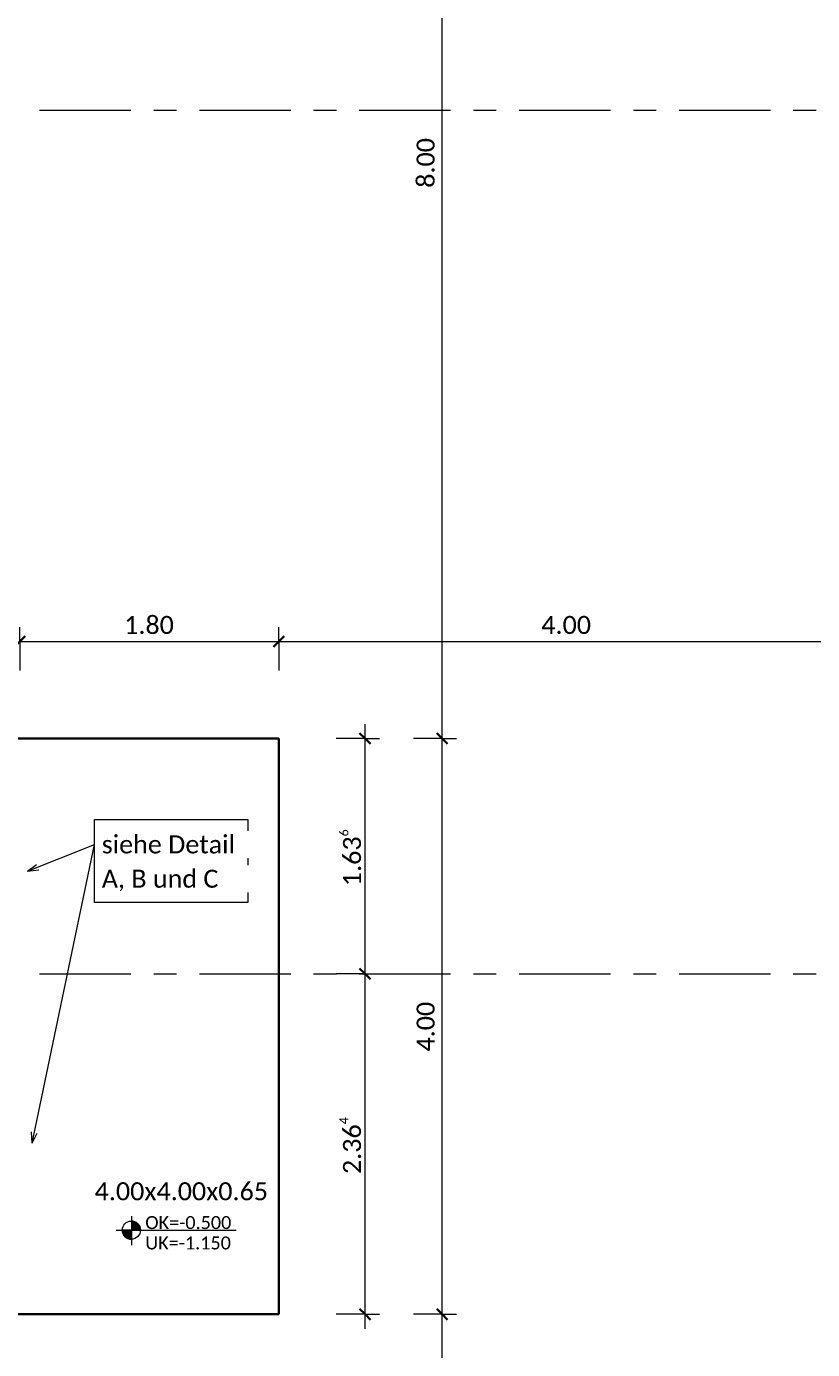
# Model space of a CAD drawing. Header units: metres. Extents: x -3 to 135, y -4 to 27.
# Tile 7 of 81: x 2.81 to 8.27, y 4.15 to 13.34. Entities that reach past the tile are written whole.
import ezdxf

# ---------------------------------------------------------------- set-up
doc = ezdxf.new("R2010")
doc.units = ezdxf.units.M
doc.linetypes.add('Rasterlinie', pattern=[1.1112499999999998, 0.6349999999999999, -0.15875, 0.15875, -0.15875])
for name, color, linetype, lineweight in [('A-ANNO-DIMS', 211, 'Continuous', 9), ('A-ANNO-DIMS-50', 211, 'Continuous', 9), ('S-FNDN', 32, 'Continuous', 35), ('S-FNDN-IDEN', 2, 'Continuous', 9), ('S-GRID', 1, 'Continuous', 9), ('Text', 250, 'Continuous', 9)]:
    doc.layers.add(name, color=color, linetype=linetype, lineweight=lineweight)
doc.styles.add('Calibri_1', font='calibri.ttf', dxfattribs={"height": 0.125})
doc.styles.add('Calibri_3', font='calibri.ttf', dxfattribs={"height": 0.08999999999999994})
doc.dimstyles.new('DIM25', dxfattribs={"dimscale": 0.3048, "dimtxt": 0.1471685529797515, "dimasz": 0.2460629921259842, "dimexe": 0.3280839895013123, "dimexo": 0.0625, "dimgap": 0.01640419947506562, "dimtad": 1, "dimrnd": 0.001, "dimzin": 0, "dimdsep": 46, "dimtxsty": 'Calibri_1', "dimblk1": 'OBLIQUE', "dimblk2": 'OBLIQUE', "dimsah": 1, "dimcen": 0.09, "dimdle": 0.3280839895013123, "dimadec": 0, "dimazin": 0, "dimtfac": 1, "dimtdec": 4, "dimtix": 1, "dimtmove": 0, "dimatfit": 3, "dimfxl": 0.6561679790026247, "dimfxlon": 1, "dimtvp": 1, "dimtolj": 1, "dimtzin": 0, "dimlwd": 18, "dimlwe": 18, "dimarcsym": 2})

# ---------------------------------------------------------------- blocks, each defined once
blk = doc.blocks.new('DIMBLOCK45-Fundamente Draufsicht')
at = {"layer": 'A-ANNO-DIMS-50', "lineweight": 35}
for p, q in [((5.699559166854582, 4.399305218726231), (5.662059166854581, 4.436805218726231)), ((5.699559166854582, 4.399305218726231), (5.737059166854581, 4.36180521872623)), ((5.699559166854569, 0.7635474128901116), (5.662059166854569, 0.8010474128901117)), ((5.699559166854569, 0.7635474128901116), (5.73705916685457, 0.7260474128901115))]:
    blk.add_line(p, q, dxfattribs=at)
at = {"layer": 'A-ANNO-DIMS-50', "lineweight": 18}
for p, q in [((5.699559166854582, 4.399305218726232), (5.499559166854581, 4.399305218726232)), ((5.699559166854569, 0.6635474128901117), (5.699559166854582, 4.399305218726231)), ((5.699559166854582, 4.399305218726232), (5.799559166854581, 4.399305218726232)), ((5.699559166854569, 0.7635474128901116), (5.499559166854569, 0.7635474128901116)), ((5.699559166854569, 0.7635474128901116), (5.79955916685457, 0.7635474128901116))]:
    blk.add_line(p, q, dxfattribs=at)
at = {"layer": 'A-ANNO-DIMS-50', "color": 0, "lineweight": 18, "insert": (5.52130718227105, 2.373193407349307), "char_height": 0.125, "width": 0.4997589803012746, "attachment_point": 1, "rotation": 90, "line_spacing_factor": 1.158047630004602, "style": 'Calibri_1'}
blk.add_mtext('3.63\\A2\\H0.5x;\\S6^  ;\\H2x;', dxfattribs=at)
blk = doc.blocks.new('_Oblique')
at = {"color": 0, "linetype": 'ByBlock', "lineweight": -2}
blk.add_line((-0.5, -0.5), (0.5, 0.5), dxfattribs=at)
blk = doc.blocks.new('DIMBLOCK46-Fundamente Draufsicht')
at = {"layer": 'A-ANNO-DIMS-50', "lineweight": 18}
for p, q in [((5.699559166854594, 8.399305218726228), (5.499559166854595, 8.39930521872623)), ((5.699559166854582, 4.399305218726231), (5.699559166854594, 8.399305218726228)), ((5.699559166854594, 8.399305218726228), (5.799559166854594, 8.399305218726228)), ((5.699559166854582, 4.399305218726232), (5.499559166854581, 4.399305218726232)), ((5.699559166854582, 4.399305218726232), (5.799559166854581, 4.399305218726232))]:
    blk.add_line(p, q, dxfattribs=at)
at = {"layer": 'A-ANNO-DIMS-50', "lineweight": 35}
for p, q in [((5.699559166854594, 8.399305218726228), (5.662059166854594, 8.43680521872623)), ((5.699559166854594, 8.399305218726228), (5.737059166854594, 8.361805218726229)), ((5.699559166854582, 4.399305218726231), (5.662059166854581, 4.436805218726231)), ((5.699559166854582, 4.399305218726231), (5.737059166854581, 4.36180521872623))]:
    blk.add_line(p, q, dxfattribs=at)
at = {"layer": 'A-ANNO-DIMS-50', "color": 0, "lineweight": 18, "insert": (5.521307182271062, 6.224183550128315), "char_height": 0.125, "width": 0.4202920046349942, "attachment_point": 1, "rotation": 90, "line_spacing_factor": 1.158047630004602, "style": 'Calibri_1'}
blk.add_mtext('4.00', dxfattribs=at)
blk = doc.blocks.new('DIMBLOCK47-Fundamente Draufsicht')
at = {"layer": 'A-ANNO-DIMS-50', "lineweight": 18}
for p, q in [((5.699559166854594, 8.399305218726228), (5.699559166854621, 16.49930521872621)), ((5.699559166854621, 16.39930521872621), (5.49955916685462, 16.39930521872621)), ((5.699559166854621, 16.39930521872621), (5.79955916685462, 16.39930521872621)), ((5.699559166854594, 8.399305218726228), (5.499559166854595, 8.39930521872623)), ((5.699559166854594, 8.399305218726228), (5.799559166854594, 8.399305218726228))]:
    blk.add_line(p, q, dxfattribs=at)
at = {"layer": 'A-ANNO-DIMS-50', "lineweight": 35}
for p, q in [((5.699559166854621, 16.39930521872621), (5.66205916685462, 16.43680521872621)), ((5.699559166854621, 16.39930521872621), (5.73705916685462, 16.36180521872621)), ((5.699559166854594, 8.399305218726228), (5.662059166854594, 8.43680521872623)), ((5.699559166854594, 8.399305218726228), (5.737059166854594, 8.361805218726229))]:
    blk.add_line(p, q, dxfattribs=at)
at = {"layer": 'A-ANNO-DIMS-50', "color": 0, "lineweight": 18, "insert": (5.521307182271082, 12.22418355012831), "char_height": 0.125, "width": 0.4202920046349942, "attachment_point": 1, "rotation": 90, "line_spacing_factor": 1.158047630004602, "style": 'Calibri_1'}
blk.add_mtext('8.00', dxfattribs=at)
blk = doc.blocks.new('DIMBLOCK48-Fundamente Draufsicht')
at = {"layer": 'A-ANNO-DIMS-50', "lineweight": 35}
for p, q in [((5.16288969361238, 6.763547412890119), (5.125389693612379, 6.801047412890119)), ((5.16288969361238, 6.763547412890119), (5.200389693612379, 6.726047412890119)), ((5.162889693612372, 4.399305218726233), (5.125389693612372, 4.436805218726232)), ((5.162889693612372, 4.399305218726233), (5.200389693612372, 4.361805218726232))]:
    blk.add_line(p, q, dxfattribs=at)
at = {"layer": 'A-ANNO-DIMS-50', "lineweight": 18}
for p, q in [((5.16288969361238, 6.763547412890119), (4.96288969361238, 6.763547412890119)), ((5.162889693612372, 4.299305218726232), (5.16288969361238, 6.763547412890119)), ((5.16288969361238, 6.763547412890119), (5.262889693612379, 6.763547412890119)), ((5.162889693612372, 4.399305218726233), (4.962889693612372, 4.399305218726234)), ((5.162889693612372, 4.399305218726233), (5.262889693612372, 4.399305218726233))]:
    blk.add_line(p, q, dxfattribs=at)
at = {"layer": 'A-ANNO-DIMS-50', "color": 0, "lineweight": 18, "insert": (4.98463770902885, 5.373193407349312), "char_height": 0.125, "width": 0.4997589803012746, "attachment_point": 1, "rotation": 90, "line_spacing_factor": 1.158047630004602, "style": 'Calibri_1'}
blk.add_mtext('2.36\\A2\\H0.5x;\\S4^  ;\\H2x;', dxfattribs=at)
blk = doc.blocks.new('DIMBLOCK49-Fundamente Draufsicht')
at = {"layer": 'A-ANNO-DIMS-50', "lineweight": 18}
for p, q in [((5.16288969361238, 6.763547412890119), (5.162889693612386, 8.49930521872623)), ((5.162889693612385, 8.399305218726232), (4.962889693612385, 8.399305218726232)), ((5.162889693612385, 8.399305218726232), (5.262889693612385, 8.399305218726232)), ((5.16288969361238, 6.763547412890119), (4.96288969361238, 6.763547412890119)), ((5.16288969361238, 6.763547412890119), (5.262889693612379, 6.763547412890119))]:
    blk.add_line(p, q, dxfattribs=at)
at = {"layer": 'A-ANNO-DIMS-50', "lineweight": 35}
for p, q in [((5.162889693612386, 8.399305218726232), (5.125389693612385, 8.436805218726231)), ((5.162889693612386, 8.399305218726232), (5.200389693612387, 8.36180521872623)), ((5.16288969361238, 6.763547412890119), (5.125389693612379, 6.801047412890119)), ((5.16288969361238, 6.763547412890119), (5.200389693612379, 6.726047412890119))]:
    blk.add_line(p, q, dxfattribs=at)
at = {"layer": 'A-ANNO-DIMS-50', "color": 0, "lineweight": 18, "insert": (4.984637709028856, 7.37319340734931), "char_height": 0.125, "width": 0.4997589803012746, "attachment_point": 1, "rotation": 90, "line_spacing_factor": 1.158047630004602, "style": 'Calibri_1'}
blk.add_mtext('1.63\\A2\\H0.5x;\\S6^  ;\\H2x;', dxfattribs=at)
blk = doc.blocks.new('DIMBLOCK74-Fundamente Draufsicht')
at = {"layer": 'A-ANNO-DIMS-50', "lineweight": 18}
for p, q in [((2.763526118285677, 9.071933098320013), (2.763526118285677, 9.171933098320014)), ((4.563526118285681, 9.071933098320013), (4.563526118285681, 9.171933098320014)), ((2.763526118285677, 9.071933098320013), (4.563526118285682, 9.071933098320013)), ((2.763526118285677, 9.071933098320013), (2.763526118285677, 8.871933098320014)), ((4.563526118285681, 9.071933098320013), (4.563526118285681, 8.871933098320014))]:
    blk.add_line(p, q, dxfattribs=at)
at = {"layer": 'A-ANNO-DIMS-50', "lineweight": 35}
for p, q in [((2.763526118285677, 9.071933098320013), (2.801026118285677, 9.109433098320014)), ((4.563526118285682, 9.071933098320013), (4.601026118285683, 9.109433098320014)), ((2.763526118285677, 9.071933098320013), (2.726026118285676, 9.034433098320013)), ((4.563526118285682, 9.071933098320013), (4.526026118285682, 9.034433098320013))]:
    blk.add_line(p, q, dxfattribs=at)
at = {"layer": 'A-ANNO-DIMS-50', "color": 0, "lineweight": 18, "insert": (3.488404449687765, 9.25018508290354), "char_height": 0.125, "width": 0.4202920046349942, "attachment_point": 1, "line_spacing_factor": 1.158047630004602, "style": 'Calibri_1'}
blk.add_mtext('1.80', dxfattribs=at)
blk = doc.blocks.new('DIMBLOCK75-Fundamente Draufsicht')
at = {"layer": 'A-ANNO-DIMS-50', "lineweight": 18}
for p, q in [((4.563526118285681, 9.071933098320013), (4.563526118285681, 9.171933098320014)), ((8.563526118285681, 9.071933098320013), (8.563526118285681, 9.171933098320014)), ((4.563526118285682, 9.071933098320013), (8.563526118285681, 9.071933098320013)), ((4.563526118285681, 9.071933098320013), (4.563526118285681, 8.871933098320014)), ((8.563526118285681, 9.071933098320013), (8.563526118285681, 8.871933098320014))]:
    blk.add_line(p, q, dxfattribs=at)
at = {"layer": 'A-ANNO-DIMS-50', "lineweight": 35}
for p, q in [((4.563526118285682, 9.071933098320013), (4.601026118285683, 9.109433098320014)), ((8.563526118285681, 9.071933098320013), (8.601026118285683, 9.109433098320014)), ((4.563526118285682, 9.071933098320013), (4.526026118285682, 9.034433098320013)), ((8.563526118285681, 9.071933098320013), (8.526026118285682, 9.034433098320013))]:
    blk.add_line(p, q, dxfattribs=at)
at = {"layer": 'A-ANNO-DIMS-50', "color": 0, "lineweight": 18, "insert": (6.388404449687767, 9.25018508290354), "char_height": 0.125, "width": 0.4202920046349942, "attachment_point": 1, "line_spacing_factor": 1.158047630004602, "style": 'Calibri_1'}
blk.add_mtext('4.00', dxfattribs=at)
blk = doc.blocks.new('SP-TX-Fundamentplatte-Typenname_HK-25_002 - 2_5-CAL _ HK-623316-Fundamente Draufsicht')
at = {"layer": 'S-FNDN-IDEN'}
h = blk.add_hatch(color=256, dxfattribs=at)
edge = h.paths.add_edge_path()
edge.add_line((-0.007056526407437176, -0.004365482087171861), (-0.007056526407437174, -0.003107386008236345))
edge.add_arc((-0.007056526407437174, -0.004365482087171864), 0.001258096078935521, -1.1368683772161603e-13, 90.0000000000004, ccw=False)
edge.add_line((-0.005798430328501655, -0.004365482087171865), (-0.007056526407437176, -0.004365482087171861))
h = blk.add_hatch(color=256, dxfattribs=at)
edge = h.paths.add_edge_path()
edge.add_line((-0.007056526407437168, -0.004365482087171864), (-0.007056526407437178, -0.00562357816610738))
edge.add_arc((-0.007056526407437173, -0.004365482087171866), 0.001258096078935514, 179.9999999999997, 269.9999999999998, ccw=False)
edge.add_line((-0.008314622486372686, -0.004365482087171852), (-0.007056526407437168, -0.004365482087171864))
for p, q in [((-0.007056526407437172, -0.002436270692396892), (-0.007056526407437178, -0.006436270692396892)), ((-0.007056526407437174, -0.003107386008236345), (-0.007056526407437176, -0.004365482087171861)), ((-0.009150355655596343, -0.004365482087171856), (0.007532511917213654, -0.00436548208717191)), ((-0.007056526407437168, -0.004365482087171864), (-0.008314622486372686, -0.004365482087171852)), ((-0.007056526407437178, -0.00562357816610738), (-0.007056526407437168, -0.004365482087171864)), ((-0.007056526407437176, -0.004365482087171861), (-0.005798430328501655, -0.004365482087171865))]:
    blk.add_line(p, q, dxfattribs=at)
blk.add_circle((-0.007056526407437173, -0.004365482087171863), 0.00125809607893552, dxfattribs=at)
for centre, radius, start, end in [((-0.007056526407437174, -0.004365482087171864), 0.001258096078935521, 359.9999999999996, 90.00000000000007), ((-0.007056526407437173, -0.004365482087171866), 0.001258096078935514, 179.9999999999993, 269.9999999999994)]:
    blk.add_arc(centre, radius, start, end, dxfattribs=at)

msp = doc.modelspace()

# ---------------------------------------------------------------- linework, layer by layer
at = {"layer": 'S-FNDN'}
for p, q in [((2.583526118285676, 8.39930521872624), (4.563526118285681, 8.399305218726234)), ((4.563526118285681, 8.399305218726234), (4.563526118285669, 4.399305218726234)), ((4.563526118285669, 4.399305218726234), (2.583526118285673, 4.399305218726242))]:
    msp.add_line(p, q, dxfattribs=at)
at = {"layer": 'S-GRID', "linetype": 'Rasterlinie'}
for p, q in [((-2.655727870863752, 12.76354741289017), (47.2151900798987, 12.76354741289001)), ((-2.655727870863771, 6.763547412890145), (47.21519007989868, 6.763547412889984))]:
    msp.add_line(p, q, dxfattribs=at)
at = {"layer": 'Text'}
for p, q in [((2.816828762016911, 7.477676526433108), (3.282570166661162, 7.663132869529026)), ((2.849017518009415, 5.588044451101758), (3.282570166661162, 7.663132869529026)), ((2.816828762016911, 7.477676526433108), (2.879073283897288, 7.524092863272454)), ((2.816828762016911, 7.477676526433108), (2.893942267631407, 7.486751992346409)), ((2.849017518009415, 5.588044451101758), (2.844684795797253, 5.665569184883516)), ((2.849017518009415, 5.588044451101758), (2.88402763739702, 5.657349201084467))]:
    msp.add_line(p, q, dxfattribs=at)
at = {"layer": 'Text', "flags": 128}
msp.add_lwpolyline([(3.282570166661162, 7.835841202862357), (4.347397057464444, 7.835841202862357), (4.347397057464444, 7.259341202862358), (3.282570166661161, 7.259341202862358)], close=True, dxfattribs=at)

# ---------------------------------------------------------------- block references
at = {"layer": 'S-FNDN-IDEN', "xscale": 49.99999999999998, "yscale": 49.99999999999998, "zscale": 49.99999999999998}
msp.add_blockref('SP-TX-Fundamentplatte-Typenname_HK-25_002 - 2_5-CAL _ HK-623316-Fundamente Draufsicht', (3.8911439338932, 5.201893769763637), dxfattribs=at)

# ---------------------------------------------------------------- texts
at = {"layer": 'S-FNDN-IDEN', "attachment_point": 1}
for s, insert, char_height, width, style in [('4.00x4.00x0.65', (3.283114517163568, 5.316217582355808), 0.1249999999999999, 1.471096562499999, 'Calibri_1'), ('OK=-0.500', (3.634874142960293, 5.081244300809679), 0.08999999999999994, 0.7335440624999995, 'Calibri_3'), ('UK=-1.150', (3.634874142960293, 4.939707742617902), 0.08999999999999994, 0.7335440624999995, 'Calibri_3')]:
    msp.add_mtext(s, dxfattribs=dict(at, insert=insert, char_height=char_height, width=width, style=style))

# ---------------------------------------------------------------- dimensions: what is measured, and where the dimension line sits
at = {"layer": 'A-ANNO-DIMS', "lineweight": 18}
for base, p1, p2, override, picture, middle in [((5.699559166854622, 16.39930521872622), (5.499559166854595, 8.39930521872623), (5.49955916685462, 16.39930521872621), {"dimpost": '<>', "dimfxl": 7.999999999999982}, 'DIMBLOCK47-Fundamente Draufsicht', (5.630520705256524, 12.39930521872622)), ((5.699559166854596, 8.399305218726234), (5.499559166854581, 4.399305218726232), (5.499559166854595, 8.39930521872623), {"dimpost": '<>', "dimfxl": 3.999999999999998}, 'DIMBLOCK46-Fundamente Draufsicht', (5.630520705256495, 6.399305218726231))]:
    dim = msp.add_linear_dim(base=base, p1=p1, p2=p2, angle=89.99999999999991, dimstyle='DIM25', override=override, dxfattribs=at)
    dim.commit()
    dim.dimension.update_dxf_attribs({"geometry": picture, "text_midpoint": middle})
for base, p1, p2, override, picture, middle in [((4.563526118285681, 9.071933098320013), (2.763526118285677, 8.871933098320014), (4.563526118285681, 8.871933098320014), {"dimpost": '<>', "dimfxl": 1.800000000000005}, 'DIMBLOCK74-Fundamente Draufsicht', (3.663526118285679, 9.140971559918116)), ((8.563526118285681, 9.071933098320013), (4.563526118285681, 8.871933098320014), (8.563526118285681, 8.871933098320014), {"dimpost": '<>', "dimfxl": 4}, 'DIMBLOCK75-Fundamente Draufsicht', (6.563526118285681, 9.140971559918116))]:
    dim = msp.add_linear_dim(base=base, p1=p1, p2=p2, dimstyle='DIM25', override=override, dxfattribs=at)
    dim.commit()
    dim.dimension.update_dxf_attribs({"geometry": picture, "text_midpoint": middle})
for base, p1, p2, text, override, picture, middle in [((5.162889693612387, 8.399305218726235), (4.96288969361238, 6.763547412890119), (4.962889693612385, 8.399305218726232), '\\A1;1.63\\Q;{\\A1;{\\H0.5x;\\S6^ ;}}', {"dimpost": '<>', "dimfxl": 1.635757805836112}, 'DIMBLOCK49-Fundamente Draufsicht', (5.093851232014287, 7.581426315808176)), ((5.162889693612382, 6.763547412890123), (4.962889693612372, 4.399305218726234), (4.96288969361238, 6.763547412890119), '\\A1;2.36\\Q;{\\A1;{\\H0.5x;\\S4^ ;}}', {"dimpost": '<>', "dimfxl": 2.364242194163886}, 'DIMBLOCK48-Fundamente Draufsicht', (5.093851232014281, 5.581426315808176)), ((5.699559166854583, 4.399305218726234), (5.499559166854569, 0.7635474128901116), (5.499559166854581, 4.399305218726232), '\\A1;3.63\\Q;{\\A1;{\\H0.5x;\\S6^ ;}}', {"dimpost": '<>', "dimfxl": 3.63575780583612}, 'DIMBLOCK45-Fundamente Draufsicht', (5.630520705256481, 2.581426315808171))]:
    dim = msp.add_linear_dim(base=base, p1=p1, p2=p2, angle=89.99999999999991, text=text, dimstyle='DIM25', override=override, dxfattribs=at)
    dim.commit()
    dim.dimension.update_dxf_attribs({"geometry": picture, "text_midpoint": middle})

# ---------------------------------------------------------------- next in the draw order: texts
at = {"layer": 'Text', "color": 7, "char_height": 0.125, "attachment_point": 1, "style": 'Calibri_1', "bg_fill": 3, "box_fill_scale": 1.25, "bg_fill_color": 256, "bg_fill_true_color": 13158600, "bg_fill_transparency": 0}
for s, insert, width in [('siehe Detail', (3.332570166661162, 7.725632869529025), 1.1223625), ('A, B und C ', (3.332570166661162, 7.487507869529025), 1.0301684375)]:
    msp.add_mtext(s, dxfattribs=dict(at, insert=insert, width=width))

doc.saveas('drawing.dxf')
